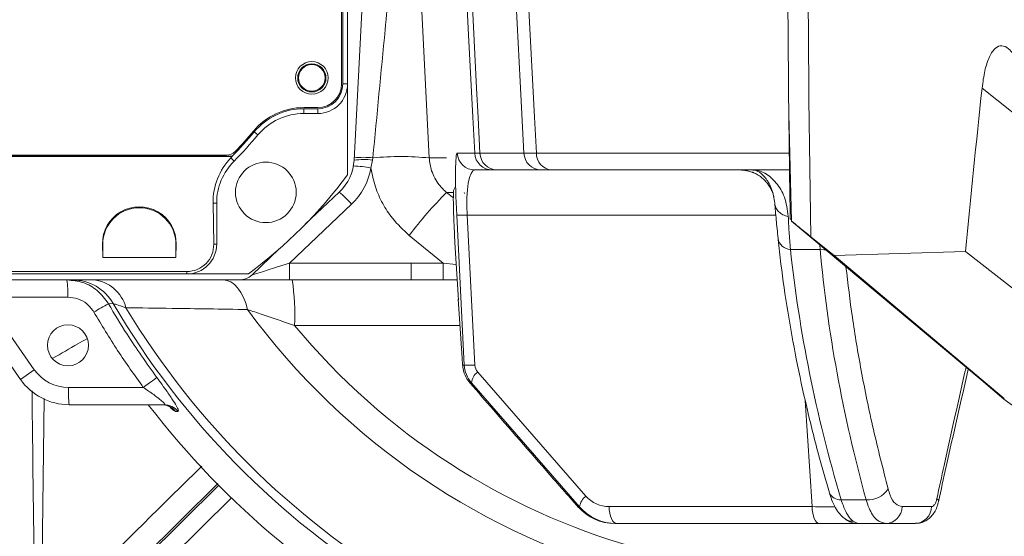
# Model space of a CAD drawing. Header units: millimetres. Extents: x 0 to 16820, y 0 to 11880.
# Tile 8 of 99: x 2651 to 2817, y 6221 to 6308. Entities that reach past the tile are written whole.
import ezdxf

# ---------------------------------------------------------------- set-up
doc = ezdxf.new("R2010")
doc.units = ezdxf.units.MM
doc.header["$LTSCALE"] = 20
doc.styles.add('SLDTEXTSTYLE0', font='TXT', dxfattribs={"width": 0.605})
doc.dimstyles.new('SLDDIMSTYLE1', dxfattribs={"dimtxt": 140, "dimasz": 100, "dimexe": 0, "dimexo": 0.0625, "dimgap": 35, "dimtad": 1, "dimtoh": 1, "dimdec": 4, "dimlfac": 20, "dimzin": 12, "dimdsep": 46, "dimtxsty": 'SLDTEXTSTYLE0', "dimsah": 1, "dimcen": 0.09, "dimadec": 1, "dimazin": 0, "dimtfac": 1, "dimtofl": 0, "dimtmove": 0, "dimatfit": 3, "dimfxl": 0, "dimfrac": 2, "dimtolj": 1, "dimtzin": 12, "dimarcsym": 0})

# ---------------------------------------------------------------- blocks, each defined once
blk = doc.blocks.new('*D5')
at = {"color": 7, "linetype": 'Continuous', "lineweight": 0}
for p, q in [((1293.27, 6330.23), (473.82, 6330.23)), ((4279.76, 6330.23), (5099.21, 6330.23))]:
    blk.add_line(p, q, dxfattribs=at)
blk.add_arc((2786.51, 6330.23), 2282.69, 180, 0, dxfattribs=at)
for points in [[(503.82, 6330.23), (491.01, 6229.93), (521, 6230.59)], [(5069.21, 6330.23), (5052.02, 6230.59), (5082.02, 6229.93)]]:
    blk.add_solid(points, dxfattribs=at)
at = {"color": 7, "linetype": 'Continuous', "lineweight": 0, "char_height": 140, "attachment_point": 1, "style": 'SLDTEXTSTYLE0'}
for s, insert in [('180°', (2619.58, 4228.01)), ('-', (2555.62, 4228.01))]:
    blk.add_mtext(s, dxfattribs=dict(at, insert=insert))

msp = doc.modelspace()

# ---------------------------------------------------------------- linework, layer by layer
at = {"color": 7, "linetype": 'Continuous', "lineweight": 0}
for p, q in [((2705.5138564, 6297.2342175), (2705.5138564, 6368.2342175)), ((2705.7109234, 6297.2342175), (2705.7109234, 6368.2342175)), ((2706.5138564, 6297.2342175), (2706.5138564, 6368.2342175)), ((2707.6116936, 6284.3982219), (2710.0138564, 6330.2342175)), ((2706.5138564, 6281.9020336), (2706.5138564, 6297.2342175)), ((2699.1419745, 6293.2342175), (2701.5138564, 6293.2342175)), ((2699.1419745, 6293.0371505), (2701.5138564, 6293.0371505)), ((2699.1419745, 6292.2342175), (2701.5138564, 6292.2342175)), ((2781.1811882, 6274.1234749), (2780.7173525, 6292.1650963)), ((2687.1261182, 6284.9847853), (2595.8979206, 6284.9847853)), ((2595.9189773, 6285.0371505), (2687.1043, 6285.0371505)), ((2596.8204803, 6285.2342175), (2686.1792793, 6285.2342175)), ((2687.1043, 6285.0371505), (2687.1261182, 6284.9847853)), ((2730.8851181, 6282.7342175), (2727.946812, 6282.7342175)), ((2731.6357283, 6282.7342175), (2730.8851181, 6282.7342175)), ((2739.0310019, 6282.7342175), (2731.6357283, 6282.7342175)), ((2740.812621, 6282.7342175), (2739.0310019, 6282.7342175)), ((2780.8306705, 6282.7342175), (2740.812621, 6282.7342175)), ((2705.129494, 6279.0139146), (2699.416269, 6273.5922666)), ((2683.8997272, 6277.1682209), (2684.0207607, 6270.2342175)), ((2684.5138564, 6270.2342175), (2684.5138564, 6277.1682209)), ((2781.1753514, 6274.3505064), (2780.9494101, 6274.5401951)), ((2781.1811882, 6274.1234749), (2813.0345547, 6247.391148)), ((2784.4055301, 6271.5102175), (2788.3457263, 6268.3188127)), ((2665.3629577, 6267.9847853), (2665.3236937, 6270.2342175)), ((2665.3629577, 6270.2342175), (2665.3629577, 6267.9847853)), ((2677.7040191, 6270.2342175), (2677.6647551, 6267.9847853)), ((2677.6647551, 6267.9847853), (2677.6647551, 6270.2342175)), ((2695.0478034, 6269.4467475), (2690.423128, 6265.0580944)), ((2724.5671595, 6270.5268047), (2725.1890727, 6260.8115849)), ((2665.3629577, 6267.9847853), (2677.6647551, 6267.9847853)), ((2816.9429328, 6244.2738518), (2788.3457272, 6268.3188119)), ((2788.3457277, 6268.3188127), (2810.4016179, 6269.0157427)), ((2810.4016166, 6269.0157358), (2822.5269987, 6259.5409223)), ((2679.5138564, 6265.6472473), (2608.5138564, 6265.6472473)), ((2608.5138564, 6265.2342175), (2679.5138564, 6265.2342175)), ((2679.5138564, 6265.2342175), (2689.8460403, 6265.2342175)), ((2688.3580643, 6264.2342175), (2596.6644462, 6264.2342175)), ((2651.5280065, 6247.4984532), (2640.5775816, 6263.1372806)), ((2696.7435988, 6264.2342175), (2688.3580643, 6264.2342175)), ((2717.2158305, 6264.2342175), (2696.7435988, 6264.2342175)), ((2722.6050808, 6264.2329455), (2717.2158305, 6264.2342175)), ((2724.9700162, 6264.2335777), (2722.6050808, 6264.2329455)), ((2725.1431822, 6260.9701195), (2725.7743346, 6251.0590146)), ((2813.0345547, 6247.391148), (2813.0814376, 6247.4511554)), ((2813.0369273, 6247.3941847), (2816.869485, 6244.1782886)), ((2675.6920069, 6243.2342175), (2659.7195269, 6243.2342175)), ((2816.8584473, 6244.1641611), (2819.2869777, 6242.3997305)), ((2743.9527327, 6227.5375859), (2743.8778245, 6227.6291767)), ((2743.9527327, 6227.5375859), (2745.376801, 6225.9490658)), ((2745.376801, 6225.9490658), (2745.3018928, 6226.0406566)), ((2751.7176602, 6223.2342175), (2751.4618778, 6223.2342175)), ((2785.8311987, 6223.2342175), (2751.7176602, 6223.2342175)), ((2796.9959699, 6223.2342175), (2792.2992648, 6223.2342175)), ((2802.0195686, 6223.2342175), (2796.9959699, 6223.2342175))]:
    msp.add_line(p, q, dxfattribs=at)
at = {"color": 8, "linetype": 'Continuous', "lineweight": 0}
for p, q in [((2717.9956874, 6330.2342175), (2720.257287, 6284.7595042)), ((2705.7109234, 6297.2342175), (2706.5138564, 6297.2342175)), ((2813.205981, 6296.5154842), (2822.1536402, 6289.3510857)), ((2699.1419745, 6293.0371505), (2699.1419745, 6292.2342175)), ((2701.5138564, 6293.0371505), (2701.5138564, 6292.2342175)), ((2690.8412719, 6289.1480946), (2691.4582254, 6288.6342175)), ((2686.9194117, 6284.7721224), (2687.4471897, 6284.2436871)), ((2710.7360727, 6284.4071909), (2710.4524534, 6283.0463494)), ((2710.7742581, 6284.7831568), (2710.7360727, 6284.4071909)), ((2720.257287, 6284.7595042), (2723.1817807, 6284.7595042)), ((2724.9550291, 6285.5772097), (2727.8933352, 6285.5772097)), ((2727.8933352, 6285.5772097), (2728.7766692, 6285.5721149)), ((2728.7766692, 6285.5721149), (2736.1719635, 6285.5717136)), ((2736.1719635, 6285.5717136), (2738.2677006, 6285.5772097)), ((2738.2677006, 6285.5772097), (2780.7938798, 6285.5772097)), ((2724.3492739, 6278.9698343), (2723.1792529, 6278.9698343)), ((2723.1792529, 6278.9698343), (2724.3122574, 6278.0482691)), ((2683.8997272, 6277.1682209), (2684.5138564, 6277.1682209)), ((2707.1945577, 6276.9947993), (2696.7435988, 6267.0772097)), ((2726.1494258, 6249.8939752), (2724.8699307, 6275.1529052)), ((2778.5239687, 6275.1529052), (2726.6431758, 6275.1529052)), ((2726.6431758, 6275.1529052), (2727.9226709, 6249.8939752)), ((2722.6069476, 6267.0754607), (2716.8811169, 6271.732747)), ((2665.3629577, 6270.2342175), (2665.3236937, 6270.2342175)), ((2677.6647551, 6270.2342175), (2677.7040191, 6270.2342175)), ((2684.0207607, 6270.2342175), (2684.5138564, 6270.2342175)), ((2785.9750644, 6269.3691377), (2780.9944606, 6269.3691377)), ((2785.9750644, 6269.3691377), (2785.9183861, 6270.1478724)), ((2696.7435988, 6267.0772097), (2696.7435988, 6264.2342175)), ((2696.7435988, 6267.0772097), (2717.2158305, 6267.0772097)), ((2717.2158305, 6267.0772097), (2722.6069476, 6267.0754607)), ((2717.2158305, 6267.0772097), (2717.2158305, 6264.2342175)), ((2722.6069476, 6267.0754607), (2724.8054905, 6266.803717)), ((2679.5138564, 6265.6472473), (2679.5138564, 6265.2342175)), ((2659.4767643, 6261.3242735), (2645.3177154, 6261.3242735)), ((2645.3177154, 6261.3242735), (2653.8568493, 6249.1291265)), ((2667.1167332, 6260.2445915), (2666.311456, 6260.2305072)), ((2725.4236911, 6256.5571853), (2697.6072878, 6256.5571853)), ((2725.8664151, 6249.8939752), (2726.1494258, 6249.8939752)), ((2651.5280065, 6247.4984532), (2653.8568493, 6249.1291265)), ((2728.4070528, 6248.7002569), (2746.6052087, 6227.8312341)), ((2659.5909136, 6246.1441615), (2672.1829356, 6246.1441615)), ((2727.3468519, 6246.9096794), (2727.0942473, 6246.9096794)), ((2745.5450079, 6226.0406566), (2727.3468519, 6246.9096794)), ((2655.5312919, 6244.2608951), (2655.0106275, 6205.2588288)), ((2784.612661, 6226.0772097), (2783.4733917, 6243.9664146)), ((2678.0065757, 6242.1139118), (2677.5976041, 6242.1108327)), ((2684.7343097, 6229.9871359), (2659.3709908, 6204.9319887)), ((2684.8525082, 6229.6659806), (2659.9033865, 6204.9336365)), ((2662.0125362, 6202.8060003), (2686.9817303, 6227.5582423)), ((2743.8778245, 6227.6291767), (2745.3018928, 6226.0406566)), ((2789.4983237, 6227.2437415), (2793.6992617, 6227.2437415)), ((2745.3018928, 6226.0406566), (2745.5450079, 6226.0406566)), ((2750.4991225, 6226.0772097), (2784.612661, 6226.0772097)), ((2799.7495416, 6226.0772097), (2804.6890593, 6226.0772097)), ((2791.5250464, 6223.6132702), (2792.2992648, 6223.2342175))]:
    msp.add_line(p, q, dxfattribs=at)
at = {"color": 8, "linetype": 'Continuous', "lineweight": 0, "flags": 128}
for points in [[(2727.8933352, 6285.5772097), (2727.5810096, 6291.626447), (2726.8121481, 6306.5179853), (2726.0432831, 6321.4095244), (2725.5876538, 6330.2342175)], [(2726.4689857, 6330.2399799), (2727.500743, 6310.2691954), (2728.2120143, 6296.5017061), (2728.465639, 6291.5924913), (2728.7766692, 6285.5721149)], [(2736.1719635, 6285.5717136), (2735.5458884, 6297.6240216), (2734.6987484, 6313.9320001), (2734.3121405, 6321.3744631), (2733.851611, 6330.2399799)], [(2735.9442211, 6330.2342175), (2736.4032834, 6321.4110411), (2737.1780748, 6306.5196113), (2737.9528699, 6291.6281827), (2738.2677006, 6285.5772097)], [(2786.8645987, 6269.3143254), (2786.6097145, 6269.3108758), (2785.9750644, 6269.3691377)], [(2722.6069476, 6267.0754607), (2722.6065986, 6266.5195452), (2722.6062619, 6265.9886406), (2722.6059492, 6265.5013719), (2722.6056715, 6265.0748336), (2722.6054387, 6264.7239895), (2722.6052587, 6264.4611479), (2722.605138, 6264.2955299), (2722.6050808, 6264.2329455)], [(2685.5813844, 6264.2342175), (2686.2359483, 6264.1466704), (2686.8761858, 6263.8859451), (2687.4880844, 6263.4577482), (2688.0582513, 6262.8714514), (2688.5742077, 6262.1398869), (2689.0246608, 6261.2790664), (2689.3997516, 6260.3078303), (2689.6912707, 6259.2474359)], [(2672.1829356, 6246.1441615), (2672.600169, 6246.4512263), (2673.0008041, 6246.7462153), (2673.3726583, 6247.0201583), (2673.7044242, 6247.2647254), (2673.9860132, 6247.4724795), (2674.2088627, 6247.6371033), (2674.3661964, 6247.7535908), (2674.4532298, 6247.8183998)], [(2751.7176602, 6223.2342175), (2751.4874469, 6223.2880941), (2751.2655023, 6223.4477889), (2751.0597982, 6223.7075658), (2750.8777231, 6224.0580944), (2750.7258166, 6224.4867844), (2750.6095348, 6224.9782383), (2750.5330545, 6225.5148041), (2750.4991225, 6226.0772097)], [(2785.8311987, 6223.2342175), (2785.6009854, 6223.2880941), (2785.3790409, 6223.4477889), (2785.1733368, 6223.7075658), (2784.9912616, 6224.0580944), (2784.8393551, 6224.4867844), (2784.7230734, 6224.9782383), (2784.646593, 6225.5148041), (2784.612661, 6226.0772097)]]:
    msp.add_lwpolyline(points, dxfattribs=at)
at = {"color": 7, "linetype": 'Continuous', "lineweight": 30}
for radius in [2051, 593]:
    msp.add_circle((2786.5138564, 6330.2342175), radius, dxfattribs=at)
at = {"color": 7, "linetype": 'Continuous', "lineweight": 0}
for centre, radius in [((2700.5138564, 6298.2342175), 2.75), ((2700.5138564, 6298.2342175), 2.375), ((2700.5138564, 6298.2342175), 2.244097), ((2692.779098, 6278.9689759), 5.1), ((2659.5138564, 6253.2342175), 3.45)]:
    msp.add_circle(centre, radius, dxfattribs=at)
for centre, radius, start, end in [((6341.5138564, 6330.2342175), 3561, 176.9692175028, 180.6125362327), ((2701.5138564, 6297.2342175), 4.197067, 270, 0), ((2701.5138564, 6297.2342175), 5, 270, 0), ((2701.5138564, 6297.2342175), 4, 270, 0), ((2699.1419745, 6282.2342175), 11, 90, 140.2081805), ((2699.1419745, 6282.2342175), 10.802933, 90, 140.2081805), ((2699.1419745, 6282.2342175), 10, 90, 140.2081805), ((6341.5138564, 6330.2342175), 3561, 180.6125362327, 180.8961422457), ((2641.5138564, 6330.2342175), 64, 316.088344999, 320.2081805), ((2641.5138564, 6330.2342175), 64.197067, 315.248257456, 320.2081805), ((2641.5138564, 6330.2342175), 65, 314.964349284, 320.2081805), ((2694.5138564, 6277.1682209), 10, 134.964349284, 180), ((2686.1792793, 6287.2342175), 2, 270, 316.088344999), ((2699.6226574, 6284.8169096), 8, 313.5, 357), ((2641.5138564, 6330.2342175), 81, 306.633461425, 323.366538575), ((2671.5138564, 6270.2342175), 6.1508987, 0, 180), ((2679.5138564, 6270.2342175), 5, 270, 0), ((2688.3580643, 6267.2342175), 3, 270, 313.5), ((2659.7195269, 6253.2342175), 10, 215, 270), ((2786.5138564, 6330.2342175), 143, 217.473296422, 268.391870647)]:
    msp.add_arc(centre, radius, start, end, dxfattribs=at)
at = {"color": 8, "linetype": 'Continuous', "lineweight": 0}
for centre, radius, start, end in [((6341.5138564, 6330.2342175), 3557.5930281, 176.9697988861, 180.9458052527), ((2709.2134868, 6270.6066292), 13.8842995, 83.704143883, 96.624806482), ((2709.2344252, 6270.8065692), 14.0611552, 83.712947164, 96.545778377), ((2715.3897682, 6234.2523003), 50.74121, 84.495247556, 95.218939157), ((2727.9487251, 6285.7319072), 2.9976902, 182.958094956, 269.963434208), ((2730.8870312, 6285.7319072), 2.9976902, 182.958094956, 269.963434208), ((2731.7006809, 6285.6587925), 2.9252962, 181.697943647, 268.727713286), ((2739.0959421, 6285.6587709), 2.9252743, 181.705396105, 268.727948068), ((2741.0412137, 6285.4993895), 2.7746046, 178.392798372, 265.274187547), ((2699.6226574, 6284.9739174), 11, 313.5, 349.907755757), ((2707.1876825, 6268.9072561), 14.5111229, 76.998060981, 88.771201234), ((2692.3279616, 6263.8554745), 19.8408049, 41.470740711, 49.818401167), ((2778.4420063, 6224.5179135), 77.5821088, 135.423429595, 142.513181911), ((2725.7565532, 6287.4636631), 12.342644, 265.880661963, 274.119338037), ((2781.0396009, 6271.5166969), 2.1480335, 188.21553101, 268.795858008), ((2642.5958947, 6262.0359893), 16.8958662, 357.585777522, 7.475630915), ((2660.2576736, 6256.3433147), 7.8909226, 29.630232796, 89.87178365), ((2663.2034278, 6258.0140455), 6.2425616, 14.34659805, 85.145896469), ((2658.5060387, 6258.4206042), 39.1456256, 357.271562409, 8.540731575), ((2768.7217077, 6079.6657548), 207.584897, 119.560448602, 120.339189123), ((2786.5138564, 6330.2342175), 138.3987744, 210.378486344, 266.408950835), ((2786.5138564, 6330.2342175), 136.9132067, 211.077087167, 266.848471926), ((2786.5138564, 6330.2342175), 120.0572208, 216.247507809, 293.64710843), ((2786.5138564, 6330.2342175), 115.4672378, 219.648603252, 288.343468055), ((2727.0360484, 6262.2047331), 12.342644, 265.880661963, 274.119338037), ((2659.5909136, 6253.1441615), 7, 215, 270), ((2729.879048, 6246.6195274), 2.5487654, 125.27718705, 173.463264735), ((2676.4717831, 6245.4324457), 16.8958662, 177.585777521, 187.475630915), ((2675.2748197, 6240.2711592), 2.9630603, 38.379652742, 89.934669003), ((2675.68826, 6240.2753564), 2.9588635, 38.416405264, 89.927446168), ((2789.3404535, 6229.2316476), 1.994165, 204.854736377, 274.54063239), ((2794.06452, 6231.1601577), 3.933412, 264.671813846, 328.14735281), ((2748.0772039, 6225.7505046), 2.5487654, 125.27718705, 173.463264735), ((2805.3578332, 6226.9324358), 0.5209588, 358.418004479, 62.177210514), ((2796.8781735, 6226.1032868), 2.8714865, 272.351091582, 359.479665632), ((2801.8582942, 6226.0604346), 2.8308148, 273.265967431, 0.339529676), ((2791.5751263, 6226.2235319), 2.6107421, 230.816801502, 268.900872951)]:
    msp.add_arc(centre, radius, start, end, dxfattribs=at)
at = {"color": 7, "linetype": 'Continuous', "lineweight": 0}
for centre, major_axis, ratio, start_param, end_param in [((6014.7900292, 5989.8840846), (2242.107857, 2335.6169446), 0.989325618, 2.2350708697, 2.2436438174), ((2694.5138564, 6277.3535477), (0, 10.617364), 0.9998476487, 0.7971882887, 1.5882522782), ((2641.5138564, 6329.1261885), (0, 63.4789411), 0.9998476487, 3.9387809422, 3.943453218), ((2671.5138564, 6270.3423002), (0, 6.1920493), 0.9998476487, 4.694933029, 7.8714375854), ((2679.5138564, 6270.1555252), (0, 4.5082779), 0.9998476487, 3.1415926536, 4.7298449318), ((2751.3977411, 6231.2342175), (7.5279933, -2.9399231), 0.9883402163, 4.2244275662, 5.0886981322), ((2751.7330518, 6231.2342175), (8.1072049, 0.5039796), 0.9848165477, 3.7850792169, 4.649349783)]:
    msp.add_ellipse(centre, major_axis=major_axis, ratio=ratio, start_param=start_param, end_param=end_param, dxfattribs=at)
at = {"color": 8, "linetype": 'Continuous', "lineweight": 0}
for centre, major_axis, ratio, start_param, end_param in [((2725.5460975, 6274.5772097), (-0.5931058, 10.9999452), 0.0585683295, 6.2800273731, 7.7984638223), ((2728.5378803, 6274.7342175), (-0.6247797, 7.9986873), 0.231952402, 6.2650694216, 7.7835058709), ((2951.1447402, 6211.2274784), (-130.800272, 173.0096796), 0.6386624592, 0.8135151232, 1.0375029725), ((2964.9024751, 6205.0874397), (-137.3054129, 181.6140374), 0.6386624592, 0.7965690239, 1.0108822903), ((2697.0745023, 6267.2342175), (6.6518213, 2.1769504), 0.0066236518, 3.1276304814, 4.6604545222), ((2731.1893126, 6250.155655), (5.03585, 0.3305151), 0.9907094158, 3.1278012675, 3.7819671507), ((2729.970775, 6249.9986471), (2.0471167, 0.1225399), 0.9751483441, 3.1326442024, 3.7868100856), ((2750.5145141, 6231.0772097), (5.1177918, 0.3063496), 0.9751483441, 3.7868100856, 4.6510806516)]:
    msp.add_ellipse(centre, major_axis=major_axis, ratio=ratio, start_param=start_param, end_param=end_param, dxfattribs=at)
for points, knots in [([(2715.1382711, 6330.2342175), (2715.1235164, 6330.0808464), (2714.8037336, 6326.7567816), (2714.0388023, 6318.7998039), (2712.599158, 6303.8100455), (2711.462912, 6291.9632434), (2710.7742581, 6284.7831568)], [0, 0, 0, 0, 0.01024480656, 0.2220392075, 0.52849504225, 1, 1, 1, 1]), ([(2720.257287, 6284.7595042), (2720.2572879, 6284.7594844), (2720.2912228, 6284.0294212), (2720.5916451, 6282.412833), (2721.664004, 6280.4179036), (2722.7168878, 6279.3456754), (2723.1792374, 6278.969847), (2723.1792529, 6278.9698343)], [0, 0, 0, 0, 0.0000089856, 0.3304970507, 0.7322308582, 0.9999910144, 1, 1, 1, 1]), ([(2716.8811169, 6271.732747), (2715.8923403, 6272.646788), (2714.1704934, 6274.2384908), (2712.3546724, 6277.0859874), (2711.0759723, 6279.9226305), (2710.6639092, 6281.9869934), (2710.4524534, 6283.0463494)], [0, 0, 0, 0, 0.3022592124, 0.5263514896, 0.7569407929, 1, 1, 1, 1]), ([(2774.6148181, 6282.7342175), (2774.6195282, 6282.7342116), (2775.3018366, 6282.7333503), (2776.7115699, 6282.3582375), (2778.6077605, 6280.7418242), (2780.1401087, 6278.2661907), (2780.4574684, 6276.0357129), (2780.6184814, 6274.9040766)], [0, 0, 0, 0, 0.0018068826, 0.261748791, 0.5192085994, 0.756069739, 1, 1, 1, 1]), ([(2780.6184056, 6274.9040912), (2780.6184213, 6274.9037051), (2780.6507828, 6274.1053236), (2780.7471522, 6272.3904656), (2780.9116923, 6270.3803058), (2780.9944606, 6269.3691377)], [0, 0, 0, 0, 0.0002403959, 0.497092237, 1, 1, 1, 1]), ([(2790.3195358, 6266.4542919), (2790.6568422, 6263.6172675), (2791.3454256, 6257.8257141), (2792.8917253, 6248.6922541), (2794.8468748, 6239.0747218), (2796.5523668, 6232.4157234), (2797.4055922, 6229.0843526)], [0, 0, 0, 0, 0.2297223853, 0.468959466, 0.7343304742, 1, 1, 1, 1]), ([(2659.348151, 6264.2342175), (2660.2587751, 6264.1421413), (2662.0829776, 6263.95769), (2664.6141394, 6262.5460483), (2665.7346598, 6261.0173936), (2666.311456, 6260.2305072)], [0, 0, 0, 0, 0.3259972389, 0.6530520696, 1, 1, 1, 1]), ([(2663.8668293, 6258.8219546), (2663.5031568, 6259.3140393), (2662.7954332, 6260.2716593), (2661.1994531, 6261.1519648), (2660.0509196, 6261.2668447), (2659.4767643, 6261.3242735)], [0, 0, 0, 0, 0.3458141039, 0.6729704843, 1, 1, 1, 1]), ([(2666.311456, 6260.2305072), (2667.3363459, 6258.5117152), (2669.8722375, 6254.2588973), (2672.7428098, 6250.2231093), (2674.4532298, 6247.8183998)], [0, 0, 0, 0, 0.40415366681, 1, 1, 1, 1]), ([(2669.2513121, 6259.5608713), (2668.6390183, 6259.7578458), (2667.6526245, 6260.0751682), (2667.2640892, 6260.1980046), (2667.1167332, 6260.2445915)], [0, 0, 0, 0, 0.6207396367, 1, 1, 1, 1]), ([(2689.6912707, 6259.2474359), (2687.4965015, 6259.283939), (2683.0931156, 6259.3571754), (2676.1352397, 6259.4638805), (2671.7793228, 6259.525253), (2669.2513121, 6259.5608713)], [0, 0, 0, 0, 0.2942869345, 0.5904306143, 1, 1, 1, 1]), ([(2672.1829356, 6246.1441615), (2670.7138429, 6248.1982629), (2667.7713971, 6252.3124226), (2665.1696076, 6256.6500171), (2663.8668293, 6258.8219546)], [0, 0, 0, 0, 0.4992760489, 1, 1, 1, 1]), ([(2697.6072878, 6256.5571853), (2696.6974854, 6256.8717536), (2694.8653739, 6257.5052143), (2692.1826901, 6258.4172349), (2690.5069818, 6258.9756213), (2689.6912707, 6259.2474359)], [0, 0, 0, 0, 0.3361016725, 0.676823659, 1, 1, 1, 1]), ([(2662.6653057, 6254.3199213), (2662.1751078, 6254.0389579), (2660.2678598, 6252.9457935), (2658.3612695, 6251.8521897), (2656.944708, 6251.0396622)], [0, 0, 0, 0, 0.25701842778, 1, 1, 1, 1]), ([(2805.6009847, 6227.3931694), (2806.0047263, 6229.2714637), (2807.5901691, 6236.6472911), (2809.2639769, 6244.0161787), (2810.5115406, 6249.5085392)], [0, 0, 0, 0, 0.25465540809, 1, 1, 1, 1]), ([(2674.4532298, 6247.8183998), (2675.0425044, 6247.0085039), (2676.061783, 6245.6076128), (2677.2187231, 6243.8994005), (2677.8933579, 6242.7825381), (2678.1416739, 6242.1969743), (2678.0453499, 6242.1377514), (2678.0065757, 6242.1139118)], [0, 0, 0, 0, 0.2995890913, 0.518204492, 0.6972629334, 0.8781361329, 1, 1, 1, 1]), ([(2675.6920069, 6243.2342175), (2675.7405197, 6243.2454571), (2675.8394014, 6243.2683661), (2675.7353626, 6243.4373502), (2675.4816924, 6243.7093455), (2674.9180781, 6244.189601), (2673.7544853, 6245.0609572), (2672.7721744, 6245.7380235), (2672.1829356, 6246.1441615)], [0, 0, 0, 0, 0.1010845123, 0.2060362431, 0.252445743, 0.4198171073, 0.6519774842, 1, 1, 1, 1]), ([(2654.4852427, 6178.9308708), (2654.2660491, 6190.6222846), (2653.8497966, 6212.824482), (2653.5917217, 6235.0412382), (2653.4695461, 6245.5589141)], [0, 0, 0, 0, 0.5265881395, 1, 1, 1, 1]), ([(2677.5976041, 6242.1108327), (2677.4853954, 6242.1499216), (2677.3042496, 6242.2130253), (2676.8767207, 6242.6259421), (2676.7140196, 6242.7830823)], [0, 0, 0, 0, 0.6194383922, 1, 1, 1, 1]), ([(2656.687791, 6207.8904022), (2658.5840634, 6209.7617823), (2667.0211496, 6218.088115), (2675.4560122, 6226.4268593), (2681.9951022, 6232.8914339)], [0, 0, 0, 0, 0.2247544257, 1, 1, 1, 1]), ([(2797.4055922, 6229.0843526), (2797.5154651, 6228.7235733), (2797.8410159, 6227.6545935), (2798.6048931, 6226.3790812), (2799.368421, 6226.1777204), (2799.7495416, 6226.0772097)], [0, 0, 0, 0, 0.2032791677, 0.6023108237, 1, 1, 1, 1]), ([(2789.4983237, 6227.2437415), (2789.7498545, 6226.5398221), (2790.1674765, 6225.3710899), (2790.8715595, 6224.2213656), (2791.3051545, 6223.8178884), (2791.5250464, 6223.6132702)], [0, 0, 0, 0, 0.4273932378, 0.7096100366, 1, 1, 1, 1]), ([(2796.9959699, 6223.2342175), (2796.471971, 6223.367838), (2795.4243282, 6223.6349885), (2794.3375439, 6225.3322116), (2793.8599735, 6226.7624412), (2793.6992617, 6227.2437415)], [0, 0, 0, 0, 0.3990132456, 0.7977561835, 1, 1, 1, 1]), ([(2804.6890593, 6226.0772097), (2804.7511267, 6226.0856691), (2804.9149401, 6226.107996), (2805.1761232, 6226.3380715), (2805.4379539, 6226.7812808), (2805.5465416, 6227.188833), (2805.6009847, 6227.3931694)], [0, 0, 0, 0, 0.1683044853, 0.4442032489, 0.7213374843, 1, 1, 1, 1]), ([(2784.612661, 6226.0772097), (2785.3798638, 6226.0638015), (2786.9139226, 6226.0369911), (2788.2061327, 6226.0217528), (2788.4817993, 6226.0246533), (2788.4898109, 6226.0247376)], [0, 0, 0, 0, 0.49274022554, 0.9852577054, 1, 1, 1, 1])]:
    msp.add_open_spline(points, degree=3, knots=knots, dxfattribs=at)
at = {"color": 7, "linetype": 'Continuous', "lineweight": 0}
for points, knots in [([(2813.205981, 6296.5154842), (2813.340861, 6297.5135663), (2813.6091836, 6299.4990935), (2814.396237, 6301.9163384), (2815.4123884, 6303.3896217), (2816.5453071, 6303.785926), (2817.5683699, 6303.301358), (2818.4595511, 6302.3049524), (2819.291605, 6300.9265858), (2820.1099523, 6299.0212917), (2820.8786511, 6296.5714402), (2821.511004, 6293.8283044), (2821.9216689, 6291.374347), (2822.0967109, 6289.847625), (2822.1536402, 6289.3510857)], [0, 0, 0, 0, 0.0927585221, 0.1845284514, 0.276676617, 0.3606994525, 0.4496236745, 0.5175338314, 0.5855374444, 0.6768754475, 0.7683142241, 0.8616553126, 0.955005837, 1, 1, 1, 1]), ([(2772.7764494, 6282.7212062), (2772.8189678, 6282.7177889), (2772.8990756, 6282.7113503), (2773.1434548, 6282.6869679), (2773.4311325, 6282.6484815), (2773.7474568, 6282.5925289), (2774.078633, 6282.5156808), (2774.3919076, 6282.4234749), (2774.6602568, 6282.3255093), (2774.8458381, 6282.2497485), (2775.0338514, 6282.1643377), (2775.289036, 6282.0360346), (2775.7559487, 6281.7628303), (2776.2823478, 6281.3590257), (2776.7531587, 6280.899739), (2777.1157249, 6280.4648095), (2777.3562015, 6280.1357931), (2777.5778598, 6279.7844904), (2777.7610739, 6279.4435986), (2777.904901, 6279.1284153), (2778.0656421, 6278.709558), (2778.2044214, 6278.2284213), (2778.2302385, 6277.9576519), (2778.2443605, 6277.8095413)], [0, 0, 0, 0, 0.1466137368, 0.2762315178, 0.3773770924, 0.4533671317, 0.5077249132, 0.5445039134, 0.5579927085, 0.5693569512, 0.5796758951, 0.5899818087, 0.6130025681, 0.6713426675, 0.7351308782, 0.7635292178, 0.7873170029, 0.8073056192, 0.8265311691, 0.8475542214, 0.8716660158, 0.9298014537, 1, 1, 1, 1]), ([(2778.3481595, 6277.1598061), (2778.3481588, 6277.1598145), (2778.2718954, 6278.028272), (2777.883317, 6279.6020323), (2776.9123855, 6281.37247), (2775.819755, 6282.4214671), (2775.0553069, 6282.7097736), (2774.6870756, 6282.7334299), (2774.6281819, 6282.7341939), (2774.6178559, 6282.7342122), (2774.6148181, 6282.7342175)], [0, 0, 0, 0, 0.0000022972, 0.237912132, 0.4794347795, 0.7378280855, 0.9579337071, 0.9926061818, 0.9978248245, 1, 1, 1, 1]), ([(2724.5971455, 6279.8190858), (2724.5160218, 6279.7082118), (2724.3831185, 6279.5265692), (2724.3369634, 6278.8724335), (2724.291655, 6277.92273), (2724.3265304, 6276.1732), (2724.4203936, 6273.5193601), (2724.5169134, 6271.5511562), (2724.5671318, 6270.5271172)], [0, 0, 0, 0, 0.1291572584, 0.2115956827, 0.2990417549, 0.5034976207, 0.7416742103, 1, 1, 1, 1]), ([(2726.1842274, 6278.7752906), (2726.1804108, 6278.7906854), (2726.1302446, 6278.9930401), (2726.1256584, 6278.9809784), (2726.1214211, 6278.9698343)], [0, 0, 0, 0, 0.07607853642, 1, 1, 1, 1]), ([(2778.9136115, 6271.2097489), (2778.8006946, 6272.2889646), (2778.5734923, 6274.4604738), (2778.4235841, 6276.2556067), (2778.3481785, 6277.1585786)], [0, 0, 0, 0, 0.496988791, 1, 1, 1, 1]), ([(2784.4055301, 6271.5102175), (2783.7078879, 6272.0780745), (2782.2934984, 6273.2293394), (2781.4693451, 6273.8938945), (2781.2118264, 6274.0990648), (2781.1811882, 6274.1234749)], [0, 0, 0, 0, 0.4616539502, 0.9359503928, 1, 1, 1, 1]), ([(2778.9210875, 6271.0547308), (2779.0743118, 6269.6694744), (2779.5188423, 6265.6506015), (2780.4886154, 6258.9452715), (2781.9271498, 6250.9116705), (2783.6819805, 6242.7898811), (2785.5551186, 6235.2737251), (2786.9363436, 6230.4641311), (2787.5312139, 6228.3927203)], [0, 0, 0, 0, 0.09841012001, 0.28550509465, 0.47403209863, 0.66406050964, 0.85531654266, 1, 1, 1, 1]), ([(2725.7743346, 6251.0590146), (2725.7949823, 6250.7559518), (2725.8241811, 6250.3273794), (2725.8568484, 6249.9921491), (2725.8664151, 6249.8939752)], [0, 0, 0, 0, 0.7071448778, 1, 1, 1, 1]), ([(2725.8664151, 6249.8939752), (2725.8850504, 6249.7040923), (2725.9553529, 6248.9877509), (2726.3324628, 6247.9437522), (2726.8456671, 6247.196137), (2727.0911468, 6246.9132524), (2727.0942473, 6246.9096794)], [0, 0, 0, 0, 0.1741331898, 0.6569249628, 0.9956668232, 1, 1, 1, 1]), ([(2805.8777916, 6226.914205), (2806.3075307, 6228.8865708), (2807.9262511, 6236.3159816), (2809.6356868, 6243.7381257), (2810.8913002, 6249.1898333)], [0, 0, 0, 0, 0.2654807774, 1, 1, 1, 1]), ([(2727.0942473, 6246.9096794), (2728.4076536, 6245.3954799), (2733.108167, 6239.9763533), (2737.7940681, 6234.5837397), (2741.1706459, 6230.6979173)], [0, 0, 0, 0, 0.2794176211, 1, 1, 1, 1]), ([(2675.3237806, 6243.2134609), (2675.4256239, 6243.2166431), (2675.7222764, 6243.2259122), (2676.1510517, 6243.1092036), (2676.5192258, 6242.9526774), (2676.6944332, 6242.8475724), (2676.752467, 6242.8045147), (2676.7406694, 6242.8139909), (2676.7379637, 6242.8161641)], [0, 0, 0, 0, 0.1377062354, 0.40111506, 0.6223557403, 0.789144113, 0.9516419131, 1, 1, 1, 1]), ([(2741.1706459, 6230.6979173), (2741.6342227, 6230.1666659), (2742.5744228, 6229.0892123), (2743.4393566, 6228.1203366), (2743.8778245, 6227.6291767)], [0, 0, 0, 0, 0.493061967, 1, 1, 1, 1]), ([(2787.5414454, 6228.411823), (2787.6559375, 6228.0293937), (2787.9351529, 6227.0967508), (2788.4965455, 6225.9275146), (2789.1508078, 6224.9120422), (2789.7028378, 6224.416103), (2789.9323211, 6224.2099371)], [0, 0, 0, 0, 0.2232222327, 0.5443793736, 0.8105948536, 1, 1, 1, 1]), ([(2802.0266687, 6223.273741), (2802.2485702, 6223.2709924), (2802.7880093, 6223.2643106), (2803.5804083, 6223.5713048), (2804.3354449, 6224.0688468), (2804.954728, 6224.7314722), (2805.4486425, 6225.5590742), (2805.749049, 6226.3090509), (2805.8414953, 6226.7989011), (2805.86468, 6226.921751)], [0, 0, 0, 0, 0.1133450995, 0.2755401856, 0.4281892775, 0.5830502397, 0.7486266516, 0.9369579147, 1, 1, 1, 1]), ([(2791.9406873, 6223.2342175), (2791.717651, 6223.2342175), (2791.1888375, 6223.2342175), (2789.0463414, 6223.2342175), (2786.902893, 6223.2342175), (2785.8311987, 6223.2342175)], [0, 0, 0, 0, 0.267245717, 0.6336331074, 1, 1, 1, 1]), ([(2789.9278612, 6224.2101757), (2790.0863285, 6224.081039), (2790.3731454, 6223.8473088), (2790.8606145, 6223.559943), (2791.4475093, 6223.3398802), (2791.9422868, 6223.2188542), (2792.2361661, 6223.2466097), (2792.2943177, 6223.2521019)], [0, 0, 0, 0, 0.3004423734, 0.5437837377, 0.7416230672, 0.9488734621, 1, 1, 1, 1])]:
    msp.add_open_spline(points, degree=3, knots=knots, dxfattribs=at)
at = {"color": 8, "linetype": 'Continuous', "lineweight": 0}
msp.add_open_spline([(2780.6184291, 6274.903512), (2780.3122214, 6274.9845768), (2779.6998059, 6275.1467063), (2778.9770091, 6275.681698), (2778.4717065, 6276.3669031), (2778.3893227, 6276.8951019), (2778.3481309, 6277.1592013)], degree=3, dxfattribs=at)

# ---------------------------------------------------------------- dimensions: what is measured, and where the dimension line sits
at = {"color": 7, "linetype": 'Continuous', "lineweight": 0}
dim = msp.add_angular_dim_2l(base=(2786.5138564, 4047.5396719), line1=((1293.2695837, 6330.2342175), (2786.5138564, 6330.2342175)), line2=((4279.7581291, 6330.2342175), (2786.5138564, 6330.2342175)), text='-<>', dimstyle='SLDDIMSTYLE1', dxfattribs=at)
dim.commit()
dim.dimension.update_dxf_attribs({"geometry": '*D5', "text_midpoint": (2786.5138564, 4047.5396719), "dimtype": 162})

doc.saveas('drawing.dxf')
